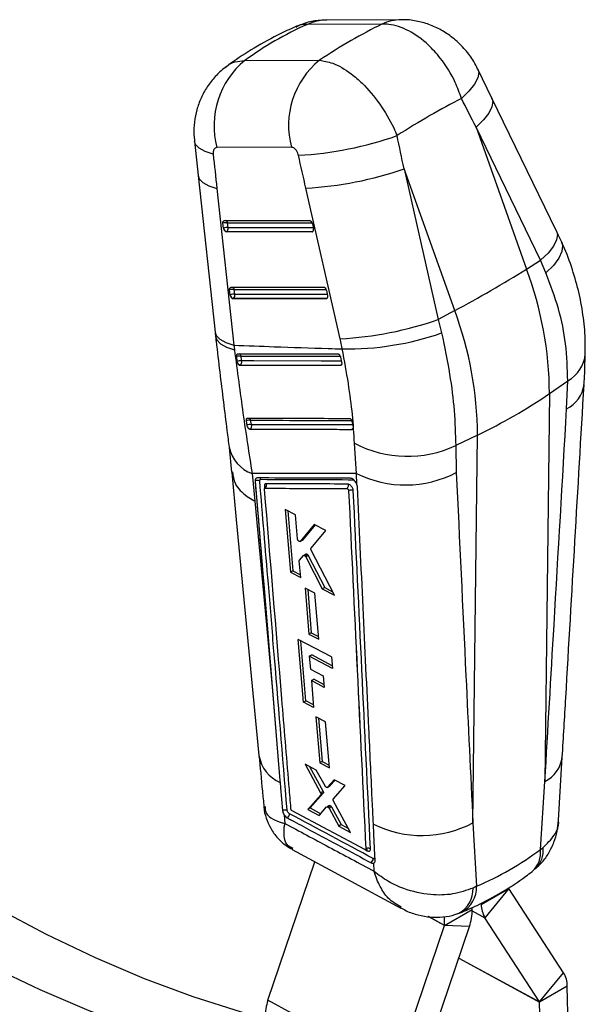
# Model space of a CAD drawing. Extents: x 70 to 753, y 26 to 580.
# Tile 18 of 18: x 617 to 709, y 420 to 580. Entities that reach past the tile are written whole.
import ezdxf

# ---------------------------------------------------------------- set-up
doc = ezdxf.new("R2010")
doc.units = 0
doc.header["$LTSCALE"] = 2
doc.layers.get('0').update_dxf_attribs({"linetype": 'CONTINUOUS'})

msp = doc.modelspace()

# ---------------------------------------------------------------- linework, layer by layer
at = {"color": 7, "linetype": 'CONTINUOUS'}
for p, q in [((678.885298, 579.745467), (666.788176, 579.697005)), ((675.724676, 579.028993), (663.627554, 578.980531)), ((653.485983, 573.125927), (665.583105, 573.174389)), ((693.580531, 567.032973), (691.288233, 571.747312)), ((704.068793, 545.441701), (693.58116, 567.031682)), ((690.990269, 562.313609), (699.204839, 539.305258)), ((701.477902, 540.723644), (690.990269, 562.313609)), ((645.301733, 560.038621), (645.903954, 554.463669)), ((661.034691, 559.061384), (648.937568, 559.012906)), ((645.903876, 554.464414), (648.660325, 529.05195)), ((679.313739, 555.572891), (684.872557, 531.137582)), ((687.528308, 532.56454), (679.313739, 555.572891)), ((648.951096, 552.375522), (651.707549, 526.963072)), ((668.947167, 527.998047), (663.388348, 552.433372)), ((650.003876, 545.964566), (649.925417, 546.74571)), ((650.166325, 547.168548), (663.988461, 547.167263)), ((650.760871, 546.017429), (650.682412, 546.798573)), ((664.450012, 546.637399), (664.616095, 545.856246)), ((650.480044, 545.343594), (650.529324, 545.372043)), ((664.389806, 545.342282), (650.480044, 545.343594)), ((650.529324, 545.372043), (664.439086, 545.37073)), ((664.439086, 545.37073), (664.389806, 545.342282)), ((699.204839, 539.305258), (701.477902, 540.723644)), ((702.34593, 538.715705), (701.477902, 540.723644)), ((651.090881, 535.142169), (651.012421, 535.923313)), ((651.253329, 536.346151), (666.289468, 536.344739)), ((651.847875, 535.195032), (651.769417, 535.976176)), ((666.751018, 535.814875), (666.917102, 535.033722)), ((651.567049, 534.521181), (651.616328, 534.549629)), ((666.690812, 534.519773), (651.567049, 534.521181)), ((651.616328, 534.549629), (666.740092, 534.548222)), ((666.740092, 534.548222), (666.690812, 534.519773)), ((687.528308, 532.56454), (684.872557, 531.137582)), ((684.872557, 531.137582), (685.408176, 528.937748)), ((651.707549, 526.963072), (651.797037, 526.232005)), ((652.111664, 525.108727), (652.202667, 524.3351)), ((652.202667, 524.3351), (652.229434, 524.20539)), ((669.234636, 524.221013), (669.058739, 524.996412)), ((669.238202, 524.204783), (669.234636, 524.221013)), ((652.691785, 523.720566), (652.731175, 523.743305)), ((652.691785, 523.720566), (669.017431, 523.712052)), ((669.058712, 523.735883), (669.017431, 523.712052)), ((702.908729, 519.118339), (705.87912, 521.16635)), ((705.694411, 516.643548), (705.87912, 521.16635)), ((702.908729, 519.118339), (702.162216, 456.217683)), ((653.682559, 514.688216), (653.809781, 513.956385)), ((670.973683, 514.417412), (670.92203, 514.598412)), ((671.087869, 513.675076), (670.973683, 514.417412)), ((654.349091, 513.347037), (654.351184, 513.348245)), ((670.88625, 513.310882), (670.882046, 513.308455)), ((671.590371, 506.143083), (671.27978, 511.057141)), ((691.232199, 512.377621), (687.692283, 510.667313)), ((690.485685, 449.476965), (691.232199, 512.377621)), ((650.932414, 510.369173), (651.332735, 506.385998)), ((687.692283, 510.667313), (687.797131, 506.311669)), ((654.658682, 506.139786), (655.113302, 501.673608)), ((655.144035, 504.907049), (655.152506, 504.911939)), ((671.668194, 504.389716), (671.590371, 506.143083)), ((670.317851, 503.356452), (670.32628, 503.361319)), ((670.32628, 503.361319), (670.326564, 503.360581)), ((671.668194, 504.389716), (671.659045, 504.414721)), ((661.686107, 499.46637), (660.013104, 500.333684)), ((660.013104, 500.333684), (660.878061, 490.137884)), ((660.434741, 500.115102), (661.263258, 490.360253)), ((662.01761, 495.532168), (661.686107, 499.46637)), ((664.729001, 497.886937), (662.475258, 495.143877)), ((664.870897, 497.813188), (662.860532, 495.366291)), ((664.233192, 494.021829), (666.647789, 496.889727)), ((666.647789, 496.889727), (664.729001, 497.886937)), ((662.475258, 495.143877), (662.444101, 495.123454)), ((662.446487, 495.119481), (662.831757, 495.341892)), ((662.860532, 495.366291), (662.475258, 495.143877)), ((662.860532, 495.366291), (662.829372, 495.345865)), ((668.027899, 486.39951), (664.253625, 493.717436)), ((662.545348, 489.267181), (662.317314, 491.974545)), ((662.350556, 492.109548), (662.987779, 492.843986)), ((663.399807, 493.088177), (663.014221, 492.865583)), ((663.634977, 493.025353), (663.249341, 492.80273)), ((663.777576, 492.844732), (663.391899, 492.622086)), ((663.391899, 492.622086), (666.049019, 487.435338)), ((663.777578, 492.844733), (666.435565, 487.658486)), ((661.263258, 490.360253), (660.878059, 490.137885)), ((661.263256, 490.360254), (662.507999, 489.710639)), ((660.878059, 490.137885), (662.545348, 489.267181)), ((663.254714, 487.567699), (663.881015, 480.110535)), ((664.852942, 486.731374), (663.254714, 487.567699)), ((663.678004, 487.346193), (664.267192, 480.33347)), ((666.435565, 487.658486), (666.049019, 487.435338)), ((666.049019, 487.435338), (668.027899, 486.39951)), ((666.435565, 487.658486), (667.727127, 486.982681)), ((665.475233, 479.271837), (664.852942, 486.731374)), ((667.542145, 476.403435), (662.147828, 479.244123)), ((663.009397, 469.048202), (662.147828, 479.244123)), ((664.267192, 480.33347), (663.881015, 480.110535)), ((663.881015, 480.110535), (665.475233, 479.271837)), ((664.267192, 480.33347), (665.438025, 479.717868)), ((663.394507, 469.270521), (662.57105, 479.021249)), ((663.944202, 476.506608), (664.330249, 476.729468)), ((663.944202, 476.506608), (664.117232, 474.444046)), ((667.697017, 474.527062), (663.944202, 476.506608)), ((667.660131, 474.973977), (664.330249, 476.729468)), ((667.542145, 476.403435), (667.697017, 474.527062)), ((664.117232, 474.444046), (666.216235, 473.335496)), ((664.275781, 472.553937), (664.66164, 472.776689)), ((666.336239, 471.891529), (664.66164, 472.776689)), ((666.216235, 473.335496), (666.373383, 471.44458)), ((657.917672, 471.571939), (659.186773, 456.339122)), ((664.275781, 472.553937), (664.64245, 468.182174)), ((666.373383, 471.44458), (664.275781, 472.553937)), ((663.009397, 469.048202), (663.394507, 469.270521)), ((664.64245, 468.182174), (663.009397, 469.048202)), ((664.604981, 468.628908), (663.394507, 469.270521)), ((664.999573, 466.704663), (665.625291, 459.247254)), ((666.586202, 465.861639), (664.999573, 466.704663)), ((665.422428, 466.479989), (666.009575, 459.469096)), ((667.207706, 458.40173), (666.586202, 465.861639)), ((704.380577, 449.915006), (704.989089, 460.158109)), ((665.079896, 458.053684), (663.252832, 459.03066)), ((663.252832, 459.03066), (665.781952, 454.38216)), ((663.963864, 458.650459), (666.165167, 454.603385)), ((666.009575, 459.469096), (665.625291, 459.247254)), ((665.625291, 459.247254), (667.207706, 458.40173)), ((666.009575, 459.469096), (667.170441, 458.849034)), ((666.500899, 455.476565), (665.079896, 458.053684)), ((659.186773, 456.339122), (659.213794, 456.015216)), ((666.864767, 455.250252), (667.248454, 455.47175)), ((667.991232, 456.496211), (666.887661, 455.268145)), ((667.271359, 455.489649), (666.887661, 455.268145)), ((667.271359, 455.489649), (667.247107, 455.473996)), ((668.116072, 456.429401), (667.271359, 455.489649)), ((667.838593, 453.315838), (669.783827, 455.536824)), ((669.783827, 455.536824), (667.991232, 456.496211)), ((701.436413, 445.186487), (702.162216, 456.217683)), ((665.807621, 454.060437), (663.685377, 451.684799)), ((666.190761, 454.281619), (664.067727, 451.905525)), ((666.165167, 454.603385), (665.781952, 454.38216)), ((666.190761, 454.281619), (665.807621, 454.060437)), ((665.540676, 450.686862), (666.756924, 452.078135)), ((667.164678, 452.319203), (666.781854, 452.098204)), ((667.367724, 452.278221), (666.984867, 452.057202)), ((667.529282, 452.089128), (667.14644, 451.86811)), ((667.529282, 452.08912), (669.092326, 449.202374)), ((670.631849, 447.947308), (667.866268, 452.992518)), ((659.845974, 450.82029), (659.977947, 449.402764)), ((660.967487, 451.746656), (660.964854, 451.767854)), ((672.93269, 445.160632), (661.177265, 451.444767)), ((664.067727, 451.905525), (663.685377, 451.684799)), ((663.685377, 451.684799), (665.540676, 450.686862)), ((664.067727, 451.905525), (665.79413, 450.976788)), ((667.14644, 451.86811), (668.709976, 448.981648)), ((669.092326, 449.202374), (668.709976, 448.981648)), ((668.709976, 448.981648), (670.631849, 447.947308)), ((669.092326, 449.202374), (670.300071, 448.552566)), ((690.485685, 449.476965), (691.067292, 439.20052)), ((661.179581, 445.18481), (678.776321, 435.683416)), ((673.10716, 445.267033), (673.108655, 445.267897)), ((673.108655, 445.267897), (673.108744, 445.267675)), ((701.436413, 445.186487), (701.88794, 445.496924)), ((657.234042, 420.7129), (664.862986, 443.195946)), ((674.466955, 441.637888), (674.407748, 442.968227)), ((691.067292, 439.20052), (690.506736, 438.926694)), ((691.843414, 436.277042), (696.321757, 438.862334)), ((696.322994, 438.857784), (692.431964, 434.111932)), ((705.204368, 425.18739), (696.322994, 438.857784)), ((685.899622, 432.845764), (690.377965, 435.431056)), ((690.377965, 435.431056), (690.369385, 435.765916)), ((677.966493, 409.4633), (685.898652, 432.839939)), ((685.899622, 432.845764), (685.862697, 434.286943)), ((689.915905, 432.659443), (685.898652, 432.839939)), ((701.313338, 420.441535), (692.431964, 434.111932)), ((681.983747, 409.282799), (689.915905, 432.659443)), ((701.313338, 420.441535), (705.204368, 425.18739)), ((705.792917, 423.022276), (701.314574, 420.436984)), ((706.500137, 395.420157), (705.792917, 423.022276)), ((677.966493, 409.4633), (657.234042, 420.7129)), ((702.021793, 392.834864), (701.314574, 420.436984))]:
    msp.add_line(p, q, dxfattribs=at)
at = {"color": 8, "linetype": 'CONTINUOUS'}
for p, q in [((650.682412, 546.798573), (664.399513, 546.797299)), ((664.582099, 546.016134), (650.760871, 546.017429)), ((651.769417, 535.976176), (666.70052, 535.974775)), ((666.883105, 535.193626), (651.847875, 535.195032)), ((656.659748, 504.081188), (656.691542, 503.697768)), ((673.033528, 445.14246), (673.35123, 444.97249)), ((690.379815, 435.225441), (692.431964, 434.111932)), ((685.898652, 432.839939), (683.238395, 434.28342)), ((685.899622, 432.845764), (683.25539, 434.280545)), ((688.18582, 427.56076), (701.314574, 420.436984)), ((688.186934, 427.564031), (701.313338, 420.441535))]:
    msp.add_line(p, q, dxfattribs=at)
at = {"color": 8, "linetype": 'CONTINUOUS', "flags": 128}
for points in [[(691.287773, 571.748255), (691.428246, 571.185073), (691.275645, 570.297909), (690.743796, 569.276147), (689.851137, 568.155211), (688.628619, 566.973962)], [(693.58116, 567.031682), (693.719695, 566.490035), (693.579356, 565.610797), (693.063862, 564.597966), (692.190868, 563.486203), (690.990269, 562.313609)], [(648.350016, 557.939899), (647.034579, 558.372906), (646.067467, 558.905577), (645.481137, 559.520049), (645.301737, 560.038591)], [(645.903876, 554.464414), (646.090724, 553.935162), (646.679329, 553.328314), (647.643432, 552.802643), (648.951096, 552.375522)], [(664.515067, 545.38472), (664.500078, 545.379469), (664.439086, 545.37073)], [(704.068793, 545.441701), (704.207328, 544.900054), (704.066989, 544.020817), (703.551495, 543.007984), (702.6785, 541.896222), (701.477902, 540.723644)], [(704.904356, 543.653845), (705.050178, 543.083677), (704.930929, 542.133908), (704.426737, 541.064195), (703.555028, 539.911523), (702.34593, 538.715705)], [(666.816072, 534.562195), (666.801084, 534.556945), (666.740092, 534.548222)], [(648.660325, 529.05195), (648.847176, 528.522711), (649.435778, 527.915865), (650.399885, 527.390177), (651.707549, 526.963072)], [(648.738833, 528.345066), (648.927738, 527.807904), (649.5192, 527.192985), (650.48633, 526.661818), (651.797037, 526.232005)], [(652.868704, 525.172111), (653.552805, 525.171698), (656.289286, 525.170117), (667.236241, 525.164572), (669.001568, 525.163779)], [(669.195768, 524.392347), (668.603708, 524.392678), (665.867285, 524.394221), (654.922681, 524.401165), (652.959676, 524.402555)], [(669.15816, 523.761228), (669.120272, 523.744765), (669.058712, 523.735883)], [(670.985754, 513.336243), (670.939683, 513.317463), (670.88625, 513.310882)]]:
    msp.add_lwpolyline(points, dxfattribs=at)
at = {"color": 7, "linetype": 'CONTINUOUS', "flags": 128}
for points in [[(649.925417, 546.74571), (649.921931, 546.832128), (649.929227, 546.913075), (649.94709, 546.986125), (649.974982, 547.049127), (650.012077, 547.100184), (650.057263, 547.137795), (650.109193, 547.160811), (650.166325, 547.168548)], [(651.012421, 535.923313), (651.008935, 536.009731), (651.016235, 536.09066), (651.034095, 536.163728), (651.061986, 536.22673), (651.09908, 536.277786), (651.144267, 536.315382), (651.196197, 536.338398), (651.253329, 536.346151)], [(668.59289, 525.524656), (667.917926, 525.524809), (665.180727, 525.525469), (654.232774, 525.528632), (652.347305, 525.529266)], [(652.731175, 523.743305), (660.85491, 523.739313), (669.058712, 523.735883)], [(651.356179, 506.312002), (652.094754, 498.649071), (655.773187, 460.43435)], [(655.144035, 504.907049), (657.365586, 478.206885), (657.917672, 471.571939)], [(655.113302, 501.673608), (656.933909, 482.143224), (657.917672, 471.571939)], [(656.778452, 417.688726), (652.920772, 418.764547), (645.09916, 421.262574), (637.207894, 424.202574), (629.262433, 427.578787), (621.278352, 431.384596), (613.271314, 435.61253), (605.257, 440.254312), (597.251129, 445.300841), (589.26938, 450.742228), (581.327417, 456.567796), (573.440786, 462.766143)], [(656.965939, 410.371327), (651.672425, 411.526472), (643.935802, 413.577633), (636.11419, 416.075661), (628.222923, 419.015661), (620.277462, 422.391874), (612.293381, 426.197683), (604.286344, 430.425617), (596.272029, 435.067399), (588.266158, 440.113927), (580.284409, 445.555315), (572.342447, 451.380883), (564.455816, 457.57923)], [(659.213794, 456.015216), (659.284885, 455.163095), (659.589444, 451.514082)], [(674.625315, 443.431696), (674.586692, 444.238903), (674.423784, 447.645367), (674.346436, 449.263691)]]:
    msp.add_lwpolyline(points, dxfattribs=at)
at = {"color": 8, "linetype": 'CONTINUOUS'}
for centre, radius, start, end in [((666.829711, 572.184224), 7.512896, 90.31676217, 115.2280037), ((678.959645, 572.089232), 7.656716, 90.70259292, 114.99257611), ((650.201955, 546.720958), 0.486686, 9.17659083, 66.87333786), ((664.187799, 545.779912), 0.480183, 301.55500417, 334.54998028), ((651.289003, 535.898574), 0.486641, 9.17589037, 66.87672174), ((666.488803, 534.957406), 0.480185, 301.55497342, 334.549879), ((652.398211, 525.090026), 0.4776, 9.89659662, 69.70929007), ((703.168991, 526.043939), 5.579935, 299.05781963, 354.83989999), ((668.80414, 524.148874), 0.485148, 301.65009601, 336.54580001), ((703.411822, 521.269022), 5.158024, 296.2655219, 352.32291087), ((653.963413, 514.646087), 0.495879, 16.54398595, 59.12798602), ((670.622327, 513.734498), 0.499105, 301.92388234, 341.11019484), ((656.587232, 511.59121), 5.782502, 191.93482759, 250.51775501), ((661.621567, 461.437438), 5.932779, 189.75601149, 246.05608027), ((699.885672, 460.838547), 5.151217, 296.22790972, 352.39648676), ((697.43568, 444.634198), 4.038674, 311.42667552, 7.85982113), ((697.77083, 445.030756), 4.143417, 313.39389708, 6.45991265), ((686.075118, 438.72543), 4.436185, 298.4261629, 2.60033018)]:
    msp.add_arc(centre, radius, start, end, dxfattribs=at)
at = {"color": 7, "linetype": 'CONTINUOUS'}
for centre, radius, start, end in [((662.186376, 562.532467), 13.708327, 129.39621022, 194.87707982), ((674.283486, 562.580939), 13.708312, 129.39619588, 194.87707102), ((659.101873, 615.031415), 57.35424, 273.07092681, 289.43411626), ((660.433586, 609.382557), 57.025786, 272.9700813, 289.33439905), ((650.399612, 545.401762), 1.425152, 78.55454246, 109.43475225), ((663.843821, 546.575315), 0.609362, 5.84766181, 76.26902486), ((650.478072, 544.620611), 1.425158, 78.55461855, 109.43467617), ((650.823853, 546.048661), 0.824278, 185.85568806, 195.32187736), ((650.663924, 546.0212), 0.662964, 196.68529046, 258.28599038), ((650.184106, 545.860127), 0.597831, 305.27147734, 15.25534019), ((663.78628, 545.680014), 0.848322, 10.34016581, 11.99007093), ((589.006882, 716.710774), 208.845174, 298.14755309, 301.84707037), ((644.023693, 518.747383), 58.886204, 0.3609396, 20.43300506), ((651.486618, 534.579353), 1.425163, 78.55468904, 109.43467279), ((651.565089, 533.798014), 1.425351, 78.55674507, 109.43248252), ((651.911072, 535.226292), 0.824494, 185.85609993, 195.3198544), ((651.750966, 535.198822), 0.663008, 196.68597252, 258.28329004), ((651.271069, 535.037732), 0.59787, 305.27354587, 15.25407772), ((666.144843, 535.752805), 0.609345, 5.84648102, 76.27004339), ((666.098664, 534.859667), 0.836741, 10.33440121, 12.00607711), ((632.347163, 512.006665), 58.886204, 0.3609396, 20.43300506), ((665.992526, 584.946328), 57.024878, 272.97000708, 289.33458919), ((669.992397, 573.467182), 47.12236, 269.15239365, 289.09549632), ((652.600488, 523.822992), 1.375523, 78.75576586, 110.81635068), ((652.696832, 523.070831), 1.357415, 78.83497429, 111.34903279), ((652.866654, 524.393853), 0.664505, 196.47598277, 258.23609246), ((652.383954, 524.232879), 0.600205, 305.34542114, 16.42119853), ((653.181272, 591.774528), 88.043976, 295.60604646, 304.38857701), ((654.194158, 513.718804), 1.096126, 77.10564789, 117.82249327), ((654.32498, 513.000724), 1.085687, 77.20397183, 118.32922347), ((654.425751, 513.883754), 0.540675, 211.51075299, 262.07278763), ((653.997433, 513.84269), 0.60796, 305.58186208, 20.88749688), ((679.879866, 527.4434), 18.505971, 242.30792673, 294.97081359), ((679.527511, 522.208654), 17.919285, 243.70848613, 297.48347291), ((655.573571, 504.223283), 0.807182, 65.61349426, 121.44287795), ((655.629014, 505.032557), 0.485365, 21.08390331, 56.02903199), ((656.381369, 504.239349), 0.621669, 309.56768015, 24.00172615), ((659.915842, 450.952165), 0.817452, 305.688621, 1.41317113), ((682.204455, 465.383267), 17.932908, 244.01155319, 297.50264697), ((673.084349, 444.974108), 0.266886, 359.65270043, 59.95143067), ((673.491825, 443.688917), 0.809645, 305.15704451, 1.48894525), ((686.611945, 438.96366), 4.461638, 298.14510804, 3.04315892), ((696.330504, 438.862269), 0.008748, 179.57472984, 210.84696897), ((696.010324, 436.247199), 4.167017, 179.58966339, 210.82522412), ((682.280111, 435.356739), 8.098195, 340.54455525, 0.52580972), ((685.882628, 432.845602), 0.016995, 340.53810305, 0.54678944), ((701.625958, 423.05211), 4.167066, 359.58979208, 30.8250317), ((664.869948, 418.015581), 8.098308, 160.54466261, 180.5256309), ((701.305808, 420.437046), 0.008767, 359.59723553, 30.80064191)]:
    msp.add_arc(centre, radius, start, end, dxfattribs=at)
for centre, major_axis, ratio, start_param, end_param in [((730.745101, 489.989423), (84.857043, -76.256966), 0.659296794, 2.8540848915, 3.0056268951), ((650.189865, 489.666656), (58.217724, 91.631204), 0.4253517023, 0.6077851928, 0.7593271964), ((650.189865, 489.666656), (70.096193, 80.835444), 0.3234996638, 0.6741373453, 0.8302028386), ((608.630449, 606.071318), (-264.157597, 505.808272), 0.0932879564, 4.5771921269, 4.5864258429), ((608.630449, 606.071318), (-128.844532, 583.613112), 0.0978420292, 4.6041764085, 4.6134101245), ((696.795998, 603.058563), (-58.630651, 579.065552), 0.0908372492, 1.6395913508, 1.6492332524), ((599.568695, 602.668996), (-137.243181, 578.658519), 0.0854118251, 4.6052287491, 4.6144624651), ((650.361767, 545.868317), (-0.190044, 0.512112), 0.6018246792, 1.4225312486, 2.9218017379), ((664.27153, 545.867017), (-0.190044, 0.512112), 0.6018246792, 2.9218017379, 4.426415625), ((651.448772, 535.045916), (-0.190044, 0.512112), 0.6018246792, 1.4225312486, 2.9218017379), ((666.572536, 535.044502), (-0.190044, 0.512112), 0.6018246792, 2.9218017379, 4.426415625), ((647.385996, 527.894166), (-11.98664, 32.303351), 0.601784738, 4.4460216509, 4.4958307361), ((630.261748, 548.304657), (-68.340312, 105.111171), 0.6163947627, 3.031464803, 3.1864137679)]:
    msp.add_ellipse(centre, major_axis=major_axis, ratio=ratio, start_param=start_param, end_param=end_param, dxfattribs=at)
for points, knots in [([(666.765153, 579.655843), (666.296843, 579.6532), (665.109284, 579.646497), (663.40626, 579.296002), (662.25487, 578.807607), (661.766069, 578.600268)], [0, 0, 0, 0, 0.2725656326, 0.6911813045, 1, 1, 1, 1]), ([(691.254316, 571.736006), (691.053425, 572.150492), (690.513241, 573.265018), (689.244182, 574.949442), (687.547092, 576.633265), (685.623391, 577.969212), (683.638778, 578.929938), (681.554547, 579.51939), (679.939686, 579.779121), (679.038051, 579.722115), (678.854669, 579.710521)], [0, 0, 0, 0, 0.0886648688, 0.2384140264, 0.4028655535, 0.5471724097, 0.6881261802, 0.8259599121, 0.9646023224, 1, 1, 1, 1]), ([(661.966559, 578.728389), (661.085867, 578.330414), (658.685518, 577.245723), (655.050732, 575.245487), (652.079772, 573.305766), (650.553985, 572.178873), (650.24595, 571.951369)], [0, 0, 0, 0, 0.2110793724, 0.5753023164, 0.9142593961, 1, 1, 1, 1]), ([(688.628619, 566.973962), (688.31822, 567.840343), (687.489074, 570.154642), (685.59314, 573.178541), (682.980043, 576.053526), (680.091565, 578.129492), (677.480691, 579.005747), (676.092149, 579.024129), (675.724676, 579.028993)], [0, 0, 0, 0, 0.1333816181, 0.3562923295, 0.4989667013, 0.7110108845, 0.9235200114, 1, 1, 1, 1]), ([(650.463334, 572.089912), (650.398425, 572.049487), (649.727929, 571.631907), (648.668823, 570.554448), (647.342155, 568.910776), (646.346256, 567.079023), (645.648196, 565.14475), (645.272351, 563.13931), (645.161536, 561.419672), (645.296048, 560.391516), (645.341289, 560.045711)], [0, 0, 0, 0, 0.0167075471, 0.1725837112, 0.3256524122, 0.4785287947, 0.6258362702, 0.7736993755, 0.9238869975, 1, 1, 1, 1]), ([(665.583105, 573.174389), (666.28656, 573.064632), (667.899852, 572.812915), (670.343342, 571.364297), (672.96487, 569.106572), (675.443915, 566.176928), (677.251997, 563.115495), (678.005286, 561.362908), (678.184931, 560.944949)], [0, 0, 0, 0, 0.1644345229, 0.3771116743, 0.5014203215, 0.7180903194, 0.9327699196, 1, 1, 1, 1]), ([(648.937568, 559.012906), (648.929354, 559.012752), (648.827827, 559.010845), (648.645651, 558.9496), (648.471563, 558.750334), (648.360484, 558.464305), (648.329205, 558.191031), (648.345728, 557.991642), (648.350016, 557.939899)], [0, 0, 0, 0, 0.0210034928, 0.2595981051, 0.4981509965, 0.6582541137, 0.9113147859, 1, 1, 1, 1]), ([(662.174462, 557.759536), (662.162994, 557.805574), (662.115088, 557.997899), (661.977502, 558.330914), (661.762783, 558.646901), (661.519711, 558.885751), (661.280397, 559.034594), (661.109322, 559.053247), (661.034691, 559.061384)], [0, 0, 0, 0, 0.0682026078, 0.2849192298, 0.5017951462, 0.6255365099, 0.8366420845, 1, 1, 1, 1]), ([(704.905169, 543.652033), (704.837667, 543.80162), (704.56798, 544.399261), (704.282682, 544.995042), (704.068793, 545.441701)], [0, 0, 0, 0, 0.2502954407, 1, 1, 1, 1]), ([(708.676344, 525.547036), (708.700821, 526.201603), (708.773326, 528.140569), (708.463094, 531.418823), (707.780661, 535.338245), (706.665071, 539.242923), (705.669437, 542.019408), (704.975196, 543.468293), (704.887765, 543.650762)], [0, 0, 0, 0, 0.10872093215, 0.32205443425, 0.53621891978, 0.74997988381, 0.96851297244, 1, 1, 1, 1]), ([(705.87912, 521.16635), (705.824666, 523.159941), (705.720532, 526.97234), (704.501591, 532.920123), (703.069517, 536.770312), (702.34593, 538.715705)], [0, 0, 0, 0, 0.3516051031, 0.6723841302, 1, 1, 1, 1]), ([(648.660844, 529.051949), (648.678332, 528.885816), (648.703327, 528.64836), (648.732211, 528.412451), (648.740887, 528.341593)], [0, 0, 0, 0, 0.6996359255, 1, 1, 1, 1]), ([(685.408176, 528.937748), (685.873068, 526.697655), (686.768787, 522.381605), (687.542634, 516.218292), (687.642046, 512.530749), (687.692283, 510.667313)], [0, 0, 0, 0, 0.3480151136, 0.6705307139, 1, 1, 1, 1]), ([(648.739676, 528.34582), (648.767714, 528.096857), (648.986904, 526.150562), (649.409484, 522.589842), (650.000532, 517.75605), (650.514119, 513.67238), (650.814997, 511.30027), (650.929581, 510.396892)], [0, 0, 0, 0, 0.0388341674, 0.303590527, 0.5690078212, 0.8358638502, 1, 1, 1, 1]), ([(651.707549, 526.963072), (653.887409, 526.881302), (658.991448, 526.689841), (664.852769, 526.491539), (668.534384, 526.374226), (669.295317, 526.349979)], [0, 0, 0, 0, 0.3716168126, 0.8701229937, 1, 1, 1, 1]), ([(651.797037, 526.232005), (652.252622, 522.748215), (653.172457, 515.714378), (654.160172, 509.351296), (654.658682, 506.139786)], [0, 0, 0, 0, 0.4952902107, 1, 1, 1, 1]), ([(652.347305, 525.529266), (652.340018, 525.529045), (652.294728, 525.527668), (652.218432, 525.497009), (652.143233, 525.40156), (652.103484, 525.266736), (652.109025, 525.15969), (652.111664, 525.108727)], [0, 0, 0, 0, 0.0467621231, 0.2906461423, 0.5345103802, 0.7783817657, 1, 1, 1, 1]), ([(669.058739, 524.996412), (669.044129, 525.048342), (669.013136, 525.158501), (668.925888, 525.312736), (668.814522, 525.437087), (668.697474, 525.512074), (668.625434, 525.520741), (668.59289, 525.524656)], [0, 0, 0, 0, 0.1891065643, 0.4011536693, 0.6132106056, 0.825270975, 1, 1, 1, 1]), ([(671.27978, 511.057141), (671.185266, 512.586178), (670.994459, 515.673041), (670.316083, 520.820996), (669.643243, 524.465436), (669.295317, 526.349979)], [0, 0, 0, 0, 0.3215624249, 0.6491792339, 1, 1, 1, 1]), ([(708.508158, 520.581643), (708.529611, 520.85784), (708.660163, 522.538657), (708.679872, 524.163484), (708.696344, 525.521314)], [0, 0, 0, 0, 0.1643230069, 1, 1, 1, 1]), ([(652.229434, 524.20539), (652.250153, 524.147349), (652.291592, 524.031262), (652.395031, 523.881596), (652.514488, 523.773135), (652.617703, 523.725685), (652.674237, 523.721778), (652.691785, 523.720566)], [0, 0, 0, 0, 0.225520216, 0.4510580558, 0.6758632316, 0.8993877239, 1, 1, 1, 1]), ([(652.959676, 524.402555), (652.94578, 524.517835), (652.914888, 524.774114), (652.885095, 525.030857), (652.868704, 525.172111)], [0, 0, 0, 0, 0.4498226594, 1, 1, 1, 1]), ([(669.017431, 523.712052), (669.054294, 523.717716), (669.12802, 523.729044), (669.208197, 523.817621), (669.253513, 523.948207), (669.258902, 524.086096), (669.243511, 524.174347), (669.238202, 524.204783)], [0, 0, 0, 0, 0.2201673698, 0.440331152, 0.661064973, 0.8831065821, 1, 1, 1, 1]), ([(704.991086, 460.156924), (705.179374, 463.359398), (706.36401, 483.508181), (707.536436, 503.649335), (708.522516, 520.589228)], [0, 0, 0, 0, 0.1589413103, 1, 1, 1, 1]), ([(702.162216, 456.217683), (702.658739, 464.677738), (703.841053, 484.822706), (705.014034, 504.961954), (705.694411, 516.643548)], [0, 0, 0, 0, 0.4199587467, 1, 1, 1, 1]), ([(653.888023, 515.071997), (653.853022, 515.067047), (653.781405, 515.056918), (653.706992, 514.974709), (653.669129, 514.850255), (653.673045, 514.744429), (653.682389, 514.68922), (653.682559, 514.688216)], [0, 0, 0, 0, 0.2405162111, 0.4921361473, 0.7437329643, 0.9953381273, 1, 1, 1, 1]), ([(670.440969, 515.037684), (670.216086, 515.038111), (669.080963, 515.040266), (664.305254, 515.049431), (659.012369, 515.060415), (654.630927, 515.070318), (653.888023, 515.071997)], [0, 0, 0, 0, 0.0407435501, 0.2056575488, 0.8653136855, 1, 1, 1, 1]), ([(654.565439, 514.059448), (654.550371, 514.144753), (654.507575, 514.387045), (654.465818, 514.629923), (654.438763, 514.787289)], [0, 0, 0, 0, 0.3520769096, 1, 1, 1, 1]), ([(670.92203, 514.598412), (670.895698, 514.653442), (670.843032, 514.763502), (670.727483, 514.901643), (670.600779, 514.998845), (670.502676, 515.034832), (670.452449, 515.037153), (670.440969, 515.037684)], [0, 0, 0, 0, 0.2327597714, 0.4655191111, 0.698279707, 0.9310411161, 1, 1, 1, 1]), ([(653.809781, 513.956385), (653.822802, 513.903169), (653.84938, 513.79455), (653.914125, 513.6733), (653.956701, 513.612697), (653.964803, 513.601165)], [0, 0, 0, 0, 0.43749365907, 0.8929647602, 1, 1, 1, 1]), ([(653.964803, 513.601165), (654.002515, 513.555157), (654.077939, 513.463142), (654.208987, 513.375526), (654.299519, 513.348241), (654.343529, 513.347172), (654.349091, 513.347037)], [0, 0, 0, 0, 0.3180088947, 0.6360031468, 0.9540016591, 1, 1, 1, 1]), ([(654.349091, 513.347037), (657.103782, 513.340112), (662.613167, 513.326264), (668.125753, 513.314391), (670.882046, 513.308455)], [0, 0, 0, 0, 0.4999998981, 1, 1, 1, 1]), ([(654.351184, 513.348245), (657.264942, 513.341158), (660.566511, 513.333129), (666.078496, 513.32091), (668.676388, 513.315492), (670.88625, 513.310882)], [0, 0, 0, 0, 0.5287946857, 0.5991753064, 1, 1, 1, 1]), ([(670.882046, 513.308455), (670.918596, 513.313847), (670.991694, 513.324631), (671.064324, 513.410133), (671.100213, 513.530124), (671.0918, 513.628917), (671.087869, 513.675076)], [0, 0, 0, 0, 0.257938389, 0.5158775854, 0.7738044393, 1, 1, 1, 1]), ([(651.458304, 506.405825), (651.550132, 505.755398), (651.756528, 504.293472), (653.297199, 502.757351), (654.608437, 501.935024), (655.064921, 501.69866), (655.113302, 501.673608)], [0, 0, 0, 0, 0.353551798, 0.79465668, 0.9782362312, 1, 1, 1, 1]), ([(687.797131, 506.311669), (688.313896, 495.321169), (689.204806, 476.37338), (690.10686, 457.431693), (690.485685, 449.476965)], [0, 0, 0, 0, 0.5800412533, 1, 1, 1, 1]), ([(671.590371, 506.143083), (669.191286, 506.142902), (664.312256, 506.142535), (658.669552, 506.141515), (655.425943, 506.140117), (654.658682, 506.139786)], [0, 0, 0, 0, 0.4248119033, 0.8639418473, 1, 1, 1, 1]), ([(655.51263, 505.43037), (655.443948, 505.420513), (655.306591, 505.400799), (655.178677, 505.24433), (655.13614, 505.063553), (655.142371, 504.940007), (655.144033, 504.90705)], [0, 0, 0, 0, 0.2972023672, 0.5943754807, 0.8917953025, 1, 1, 1, 1]), ([(655.152506, 504.911939), (655.614839, 499.345624), (656.959811, 483.152643), (658.30439, 466.96336), (659.186773, 456.339122)], [0, 0, 0, 0, 0.3437486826, 1, 1, 1, 1]), ([(670.618993, 505.374959), (668.10022, 505.383539), (663.062676, 505.400699), (658.029311, 505.420479), (655.51263, 505.43037)], [0, 0, 0, 0, 0.5000001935, 1, 1, 1, 1]), ([(655.906849, 504.95845), (655.906061, 504.974023), (655.903092, 505.032695), (655.923284, 505.118657), (655.984091, 505.193047), (656.049324, 505.20246), (656.081886, 505.20716)], [0, 0, 0, 0, 0.1076074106, 0.4054048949, 0.7031919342, 1, 1, 1, 1]), ([(660.349978, 451.55561), (659.619926, 460.329326), (658.601988, 472.562832), (657.121015, 490.364363), (656.369976, 499.391733), (655.906849, 504.95845)], [0, 0, 0, 0, 0.49293769, 0.687320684, 1, 1, 1, 1]), ([(656.081886, 505.20716), (658.598343, 505.196566), (663.630826, 505.17538), (668.667528, 505.15697), (671.185663, 505.147765)], [0, 0, 0, 0, 0.50004279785, 1, 1, 1, 1]), ([(671.659045, 504.414721), (671.625932, 504.491981), (671.548673, 504.672243), (671.360854, 504.940831), (671.119891, 505.176774), (670.857117, 505.341347), (670.699289, 505.363626), (670.618991, 505.374961)], [0, 0, 0, 0, 0.1568675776, 0.3659965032, 0.5750033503, 0.7837741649, 1, 1, 1, 1]), ([(656.949284, 504.492222), (656.895253, 504.484335), (656.787197, 504.468562), (656.686717, 504.344921), (656.65368, 504.202873), (656.658493, 504.106355), (656.659748, 504.081188)], [0, 0, 0, 0, 0.298224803, 0.5964199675, 0.8947662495, 1, 1, 1, 1]), ([(656.826424, 503.862915), (656.817982, 503.904612), (656.800794, 503.989509), (656.707315, 504.050269), (656.659748, 504.081188)], [0, 0, 0, 0, 0.49114302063, 1, 1, 1, 1]), ([(656.68061, 503.622812), (656.680711, 503.64504), (656.680918, 503.691102), (656.708727, 503.738602), (656.744895, 503.758357), (656.770464, 503.759746), (656.777367, 503.76012)], [0, 0, 0, 0, 0.2851019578, 0.5907882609, 0.8895295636, 1, 1, 1, 1]), ([(660.964854, 451.767854), (660.949661, 451.951803), (660.839373, 453.287103), (660.348709, 459.227874), (658.936314, 476.327337), (657.61812, 492.278332), (656.68061, 503.622812)], [0, 0, 0, 0, 0.010643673, 0.077263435, 0.3437421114, 1, 1, 1, 1]), ([(656.82692, 503.886357), (656.826935, 503.886528), (656.827063, 503.887942), (656.821866, 503.860997), (656.789107, 503.792722), (656.739169, 503.7648), (656.717845, 503.752877)], [0, 0, 0, 0, 0.0408730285, 0.3379783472, 0.7173207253, 1, 1, 1, 1]), ([(656.777365, 503.760121), (656.977174, 503.759254), (658.083425, 503.754449), (662.496855, 503.735763), (666.713459, 503.719752), (670.022852, 503.707185)], [0, 0, 0, 0, 0.0452788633, 0.250689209, 1, 1, 1, 1]), ([(670.20054, 504.438246), (669.97365, 504.439098), (667.764141, 504.447391), (663.345864, 504.46464), (659.157103, 504.482702), (656.949284, 504.492222)], [0, 0, 0, 0, 0.0513420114, 0.4999800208, 1, 1, 1, 1]), ([(670.20054, 504.438246), (670.206627, 504.422087), (670.224151, 504.375561), (670.248517, 504.267069), (670.251925, 504.109002), (670.20722, 503.933179), (670.126907, 503.792334), (670.054863, 503.73338), (670.022852, 503.707185)], [0, 0, 0, 0, 0.0637814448, 0.1836389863, 0.3984959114, 0.613353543, 0.8282025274, 1, 1, 1, 1]), ([(670.022852, 503.707185), (670.041387, 503.704508), (670.081264, 503.698747), (670.148865, 503.658124), (670.213864, 503.595719), (670.269307, 503.518294), (670.291194, 503.463087), (670.302216, 503.435283)], [0, 0, 0, 0, 0.18223968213, 0.39207218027, 0.59352116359, 0.79529075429, 1, 1, 1, 1]), ([(671.081958, 503.389979), (671.073098, 503.459164), (671.054553, 503.603989), (670.951462, 503.844948), (670.798417, 504.076309), (670.610367, 504.266667), (670.398712, 504.406614), (670.268808, 504.427349), (670.20054, 504.438246)], [0, 0, 0, 0, 0.1522467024, 0.3187008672, 0.4831407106, 0.649463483, 0.8157834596, 1, 1, 1, 1]), ([(670.302216, 503.435283), (670.303606, 503.432202), (670.315142, 503.40661), (670.321064, 503.382516), (670.326273, 503.361323)], [0, 0, 0, 0, 0.1204255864, 1, 1, 1, 1]), ([(670.302216, 503.435283), (670.302664, 503.433895), (670.311448, 503.406646), (670.314729, 503.380895), (670.317844, 503.356456)], [0, 0, 0, 0, 0.050956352, 1, 1, 1, 1]), ([(670.317851, 503.356452), (670.781089, 493.672508), (671.707566, 474.304616), (672.640629, 454.946229), (673.10716, 445.267033)], [0, 0, 0, 0, 0.4999998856, 1, 1, 1, 1]), ([(671.081958, 503.389979), (671.025968, 503.41437), (670.913988, 503.463153), (670.702099, 503.477564), (670.491163, 503.446761), (670.381431, 503.389308), (670.326564, 503.360581)], [0, 0, 0, 0, 0.24999865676, 0.49999906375, 0.7499982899, 1, 1, 1, 1]), ([(670.326564, 503.360581), (670.789083, 493.667685), (671.713315, 474.29881), (672.643813, 454.939232), (673.108655, 445.267897)], [0, 0, 0, 0, 0.5004366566, 1, 1, 1, 1]), ([(673.871471, 445.291548), (673.40533, 454.963851), (672.47223, 474.325437), (671.545653, 493.696136), (671.081958, 503.389979)], [0, 0, 0, 0, 0.4995614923, 1, 1, 1, 1]), ([(671.741256, 504.044101), (671.726372, 504.155409), (671.711255, 504.268458), (671.668847, 504.387877), (671.668194, 504.389716)], [0, 0, 0, 0, 0.9846068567, 1, 1, 1, 1]), ([(674.346436, 449.263691), (674.334615, 449.511077), (674.268533, 450.894006), (674.020544, 456.086081), (673.161466, 474.095065), (672.361007, 490.975027), (671.741264, 504.044097)], [0, 0, 0, 0, 0.0135520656, 0.0757581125, 0.2844189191, 1, 1, 1, 1]), ([(662.227158, 495.170484), (662.200181, 495.194173), (662.14623, 495.241547), (662.07995, 495.337836), (662.032735, 495.439217), (662.02257, 495.501682), (662.01761, 495.532168)], [0, 0, 0, 0, 0.2526441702, 0.5052560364, 0.7585456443, 1, 1, 1, 1]), ([(662.422741, 495.109449), (662.400081, 495.106704), (662.354819, 495.101223), (662.284052, 495.129932), (662.241958, 495.159936), (662.227158, 495.170484)], [0, 0, 0, 0, 0.39397549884, 0.78693283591, 1, 1, 1, 1]), ([(664.253625, 493.717436), (664.23849, 493.75137), (664.20822, 493.819236), (664.19572, 493.915327), (664.206769, 493.983362), (664.226248, 494.011719), (664.233192, 494.021829)], [0, 0, 0, 0, 0.2812364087, 0.5624696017, 0.8440179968, 1, 1, 1, 1]), ([(662.317314, 491.974545), (662.317134, 492.003951), (662.316799, 492.058855), (662.33985, 492.093472), (662.350556, 492.109548)], [0, 0, 0, 0, 0.53558420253, 1, 1, 1, 1]), ([(663.016655, 492.86142), (663.02469, 492.867249), (663.049913, 492.885549), (663.112977, 492.880184), (663.185943, 492.851421), (663.231387, 492.816519), (663.249341, 492.80273)], [0, 0, 0, 0, 0.1499968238, 0.4708767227, 0.7909519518, 1, 1, 1, 1]), ([(663.249341, 492.80273), (663.276211, 492.777588), (663.331438, 492.725916), (663.371387, 492.657311), (663.391899, 492.622086)], [0, 0, 0, 0, 0.4865546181, 1, 1, 1, 1]), ([(663.402241, 493.084014), (663.410276, 493.089843), (663.435502, 493.108144), (663.498581, 493.102793), (663.571558, 493.074034), (663.617017, 493.03914), (663.634977, 493.025353)], [0, 0, 0, 0, 0.1499959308, 0.470861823, 0.7909369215, 1, 1, 1, 1]), ([(663.634977, 493.025353), (663.661854, 493.000215), (663.717094, 492.948551), (663.757057, 492.879953), (663.777576, 492.844732)], [0, 0, 0, 0, 0.486553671, 1, 1, 1, 1]), ([(655.774853, 460.434853), (655.960484, 458.500078), (656.226308, 455.729489), (656.49648, 452.95624), (656.577984, 452.119623)], [0, 0, 0, 0, 0.6983260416, 1, 1, 1, 1]), ([(666.676009, 455.280668), (666.648489, 455.301784), (666.593451, 455.344015), (666.535229, 455.418115), (666.50835, 455.463879), (666.500899, 455.476565)], [0, 0, 0, 0, 0.41956283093, 0.83910141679, 1, 1, 1, 1]), ([(666.887661, 455.268145), (666.875137, 455.258253), (666.845927, 455.235181), (666.780001, 455.232399), (666.718172, 455.254525), (666.683236, 455.276187), (666.676009, 455.280668)], [0, 0, 0, 0, 0.2493056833, 0.5814121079, 0.913409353, 1, 1, 1, 1]), ([(665.781952, 454.38216), (665.798032, 454.348168), (665.830193, 454.280188), (665.846579, 454.182266), (665.838712, 454.105965), (665.816972, 454.074131), (665.807621, 454.060437)], [0, 0, 0, 0, 0.2662586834, 0.5325051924, 0.7989075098, 1, 1, 1, 1]), ([(666.165167, 454.603385), (666.181242, 454.569391), (666.21339, 454.501406), (666.229758, 454.40347), (666.221869, 454.327157), (666.200118, 454.295316), (666.190761, 454.281619)], [0, 0, 0, 0, 0.2662572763, 0.5325046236, 0.7989069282, 1, 1, 1, 1]), ([(656.584951, 452.154507), (656.584981, 452.111204), (656.585428, 451.473542), (656.918654, 450.252018), (657.633543, 448.531443), (658.752501, 447.015928), (659.978496, 445.876233), (660.85543, 445.399491), (661.202413, 445.210855)], [0, 0, 0, 0, 0.0149342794, 0.2199197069, 0.4286843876, 0.6564980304, 0.8640841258, 1, 1, 1, 1]), ([(666.784302, 452.093968), (666.792927, 452.10004), (666.818844, 452.118287), (666.882715, 452.111635), (666.944137, 452.085371), (666.978262, 452.06177), (666.984867, 452.057202)], [0, 0, 0, 0, 0.1823344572, 0.5479057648, 0.9124939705, 1, 1, 1, 1]), ([(666.984867, 452.057202), (667.01201, 452.034529), (667.066294, 451.989185), (667.118564, 451.917409), (667.141887, 451.876169), (667.14644, 451.868118)], [0, 0, 0, 0, 0.44593336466, 0.89184462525, 1, 1, 1, 1]), ([(667.167126, 452.314967), (667.175754, 452.321041), (667.201681, 452.339294), (667.265565, 452.33265), (667.326993, 452.306389), (667.361119, 452.282789), (667.367724, 452.278221)], [0, 0, 0, 0, 0.1823333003, 0.5479042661, 0.9124936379, 1, 1, 1, 1]), ([(667.367724, 452.278221), (667.394868, 452.255548), (667.449153, 452.210203), (667.501415, 452.138423), (667.524731, 452.097179), (667.529282, 452.089128)], [0, 0, 0, 0, 0.4459426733, 0.8918517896, 1, 1, 1, 1]), ([(667.866268, 452.992518), (667.850025, 453.026413), (667.817539, 453.094202), (667.800444, 453.192279), (667.807609, 453.269396), (667.829209, 453.301772), (667.838593, 453.315838)], [0, 0, 0, 0, 0.2653064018, 0.5306070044, 0.7960688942, 1, 1, 1, 1]), ([(659.589444, 451.514082), (659.636, 451.539515), (659.729762, 451.590736), (659.90912, 451.629684), (660.094307, 451.633468), (660.246741, 451.604334), (660.321892, 451.568866), (660.349978, 451.55561)], [0, 0, 0, 0, 0.2129073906, 0.4287915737, 0.6446784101, 0.8672075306, 1, 1, 1, 1]), ([(659.589444, 451.514082), (659.609473, 451.398774), (659.646551, 451.185311), (659.768126, 450.942255), (659.838159, 450.832533), (659.845974, 450.82029)], [0, 0, 0, 0, 0.5106834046, 0.9454004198, 1, 1, 1, 1]), ([(659.845974, 450.82029), (659.897641, 450.747651), (660.01657, 450.58045), (660.211177, 450.397984), (660.343226, 450.318156), (660.392727, 450.288231)], [0, 0, 0, 0, 0.3244109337, 0.7467386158, 1, 1, 1, 1]), ([(660.733052, 450.972329), (660.69368, 450.997751), (660.614142, 451.049109), (660.503348, 451.173921), (660.415572, 451.317261), (660.36448, 451.450493), (660.35409, 451.525804), (660.349978, 451.55561)], [0, 0, 0, 0, 0.2128619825, 0.4300253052, 0.6446826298, 0.8593710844, 1, 1, 1, 1]), ([(674.301197, 443.709955), (669.77948, 446.132697), (665.257012, 448.555842), (660.733805, 450.971927), (660.733053, 450.972329)], [0, 0, 0, 0, 0.99983370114, 1, 1, 1, 1]), ([(661.177265, 451.444767), (661.155137, 451.459102), (661.110884, 451.487772), (661.049386, 451.557237), (661.000759, 451.636708), (660.975934, 451.702322), (660.969253, 451.73739), (660.967487, 451.746656)], [0, 0, 0, 0, 0.2297709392, 0.459534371, 0.6889813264, 0.9178232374, 1, 1, 1, 1]), ([(659.977947, 449.402764), (662.35882, 448.127897), (667.189134, 445.541449), (672.018165, 442.951331), (674.466955, 441.637888)], [0, 0, 0, 0, 0.49290238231, 1, 1, 1, 1]), ([(660.392727, 450.288231), (660.6211, 450.166123), (661.872704, 449.496903), (666.395131, 447.077998), (670.688028, 444.778527), (673.958035, 443.026962)], [0, 0, 0, 0, 0.050494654, 0.2767380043, 1, 1, 1, 1]), ([(700.5924, 442.04652), (700.978571, 442.388768), (701.831397, 443.144594), (702.852164, 444.615302), (703.673073, 446.308381), (704.206083, 448.0981), (704.322064, 449.311117), (704.379266, 449.909387)], [0, 0, 0, 0, 0.1717276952, 0.3792465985, 0.5928297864, 0.7991804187, 1, 1, 1, 1]), ([(673.10716, 445.267033), (673.106138, 445.244269), (673.104093, 445.19874), (673.073717, 445.154135), (673.026854, 445.134273), (672.976426, 445.140027), (672.943792, 445.155401), (672.932689, 445.160632)], [0, 0, 0, 0, 0.2211103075, 0.4422320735, 0.6636435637, 0.8855583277, 1, 1, 1, 1]), ([(673.080496, 445.150771), (673.106058, 445.167343), (673.1617, 445.203416), (673.23289, 445.196237), (673.236745, 445.195206), (673.238007, 445.194869)], [0, 0, 0, 0, 0.3636730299, 0.7916454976, 1, 1, 1, 1]), ([(673.871471, 445.291548), (673.815548, 445.317005), (673.703701, 445.36792), (673.489514, 445.384459), (673.275592, 445.354485), (673.16436, 445.296612), (673.108744, 445.267675)], [0, 0, 0, 0, 0.250000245, 0.5000001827, 0.7500003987, 1, 1, 1, 1]), ([(673.351229, 444.972498), (673.415395, 444.945512), (673.543722, 444.891545), (673.706357, 444.913311), (673.822023, 445.01073), (673.871438, 445.15059), (673.871463, 445.255917), (673.871471, 445.291548)], [0, 0, 0, 0, 0.2216131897, 0.4432050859, 0.664856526, 0.8866265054, 1, 1, 1, 1]), ([(673.958035, 443.02697), (674.039846, 442.992049), (674.204261, 442.921868), (674.345506, 442.941343), (674.40618, 442.96755), (674.407748, 442.968227)], [0, 0, 0, 0, 0.491044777, 0.9868514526, 1, 1, 1, 1]), ([(674.407748, 442.968227), (674.421385, 442.974946), (674.49173, 443.009604), (674.588275, 443.124877), (674.62833, 443.298814), (674.625812, 443.410101), (674.625323, 443.431692)], [0, 0, 0, 0, 0.0968375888, 0.4995134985, 0.90289824, 1, 1, 1, 1]), ([(690.506736, 438.926694), (689.435735, 438.54344), (687.324845, 437.788066), (683.37062, 437.726839), (679.746199, 438.533169), (676.683497, 439.963684), (675.168624, 441.031296), (674.473058, 441.632612), (674.466955, 441.637888)], [0, 0, 0, 0, 0.21251781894, 0.41886236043, 0.67084179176, 0.83052373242, 0.99851313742, 1, 1, 1, 1]), ([(688.71466, 435.028815), (689.531937, 435.38248), (691.76085, 436.347012), (695.247765, 438.232515), (698.185325, 440.155001), (699.759673, 441.343181), (700.109116, 441.606909)], [0, 0, 0, 0, 0.2022784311, 0.5516625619, 0.900486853, 1, 1, 1, 1]), ([(678.798645, 435.722466), (679.081228, 435.558225), (679.966549, 435.043665), (681.592992, 434.516052), (683.61101, 434.151903), (685.623598, 434.19652), (687.172977, 434.437532), (687.980595, 434.781027), (688.178584, 434.865235)], [0, 0, 0, 0, 0.10055715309, 0.31504120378, 0.52294675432, 0.73014607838, 0.93384505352, 1, 1, 1, 1]), ([(687.973782, 434.749099), (688.171751, 434.813009), (688.426598, 434.89528), (688.663434, 435.017101), (688.716292, 435.044289)], [0, 0, 0, 0, 0.7768168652, 1, 1, 1, 1])]:
    msp.add_open_spline(points, degree=3, knots=knots, dxfattribs=at)
at = {"color": 8, "linetype": 'CONTINUOUS'}
for points, knots in [([(663.627554, 578.980531), (663.187467, 578.989713), (662.502444, 579.004005), (661.986225, 578.628995), (661.801646, 578.494907)], [0, 0, 0, 0, 0.6424404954, 1, 1, 1, 1]), ([(650.480333, 572.062347), (650.524569, 572.116078), (651.205238, 572.942856), (652.383911, 573.037466), (653.485983, 573.125927)], [0, 0, 0, 0, 0.0649883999, 1, 1, 1, 1]), ([(654.438763, 514.787289), (657.223304, 514.780385), (662.689619, 514.76683), (668.158853, 514.755104), (670.842059, 514.749351)], [0, 0, 0, 0, 0.509399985, 1, 1, 1, 1]), ([(671.034891, 514.019495), (670.829491, 514.019945), (669.714084, 514.02239), (664.95903, 514.033066), (659.674497, 514.045857), (655.301224, 514.057491), (654.565439, 514.059448)], [0, 0, 0, 0, 0.0374016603, 0.2031066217, 0.8659260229, 1, 1, 1, 1]), ([(655.355654, 505.396774), (655.351668, 505.395775), (655.282051, 505.378339), (655.201422, 505.249392), (655.149278, 505.071596), (655.151826, 504.945439), (655.152503, 504.911956)], [0, 0, 0, 0, 0.0250670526, 0.4377902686, 0.8507817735, 1, 1, 1, 1]), ([(656.766146, 452.14198), (656.78012, 451.7604), (656.810286, 450.936667), (657.911707, 450.113669), (659.056524, 449.631238), (659.770089, 449.449088), (659.972151, 449.404056), (659.977947, 449.402764)], [0, 0, 0, 0, 0.29375101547, 0.6341323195, 0.90006580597, 0.99713332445, 1, 1, 1, 1]), ([(661.274431, 445.351335), (660.923528, 445.51619), (660.169656, 445.87036), (659.8337, 447.215011), (659.831925, 448.462091), (659.940038, 449.192734), (659.97689, 449.396908), (659.977947, 449.402764)], [0, 0, 0, 0, 0.2956171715, 0.6350981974, 0.9003300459, 0.9971416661, 1, 1, 1, 1]), ([(701.88794, 445.496924), (702.528941, 446.121616), (703.792323, 447.352853), (704.533325, 448.996192), (704.371935, 449.887341), (704.367009, 449.914537)], [0, 0, 0, 0, 0.4996213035, 0.9847294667, 1, 1, 1, 1]), ([(673.108744, 445.267675), (673.110031, 445.256719), (673.113853, 445.224184), (673.105674, 445.182603), (673.083632, 445.167654), (673.073726, 445.160935)], [0, 0, 0, 0, 0.2184598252, 0.6487666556, 1, 1, 1, 1]), ([(674.606922, 443.816085), (674.599838, 443.78824), (674.583707, 443.724838), (674.514735, 443.673882), (674.417329, 443.660589), (674.339822, 443.693536), (674.301197, 443.709955)], [0, 0, 0, 0, 0.2073721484, 0.4721734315, 0.7369590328, 1, 1, 1, 1]), ([(678.843686, 435.807586), (678.107866, 436.239921), (676.764863, 437.029009), (675.358891, 439.178592), (674.714508, 440.758284), (674.469108, 441.630238), (674.466955, 441.637888)], [0, 0, 0, 0, 0.3702369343, 0.6757481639, 0.9971554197, 1, 1, 1, 1])]:
    msp.add_open_spline(points, degree=3, knots=knots, dxfattribs=at)

doc.saveas('drawing.dxf')
